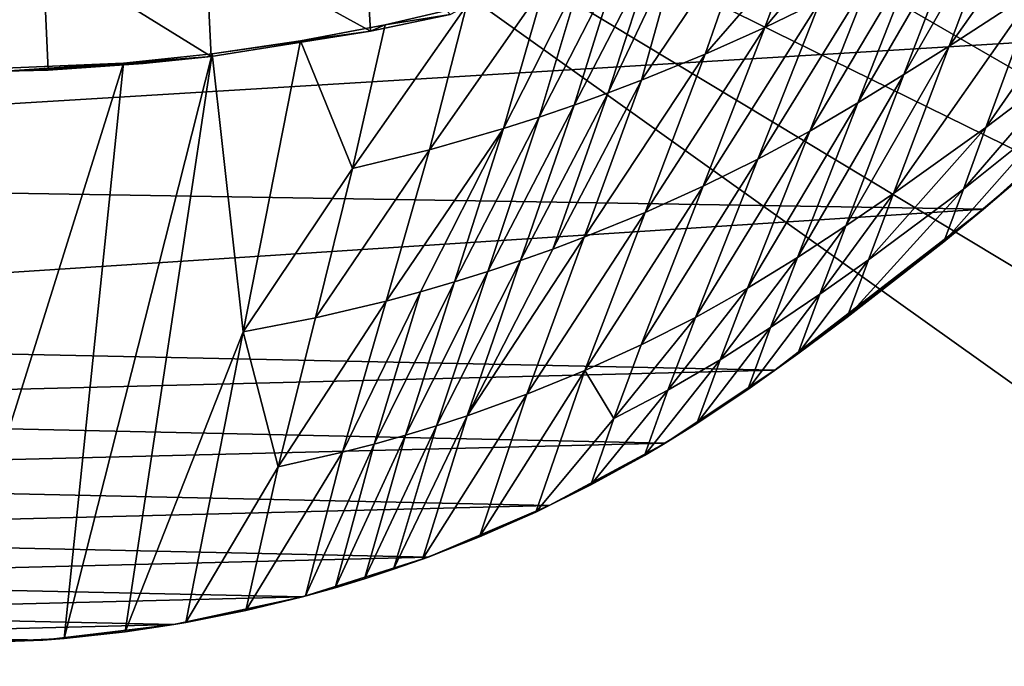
# Model space of a CAD drawing. Header units: metres. Extents: x -1004 to 0, y -808 to 0.
# Tile 80 of 116: x -394 to -226, y -256 to -145. Entities that reach past the tile are written whole.
import ezdxf

# ---------------------------------------------------------------- set-up
doc = ezdxf.new("R2010")
doc.units = ezdxf.units.M

msp = doc.modelspace()

# ---------------------------------------------------------------- linework, layer by layer
at = {"layer": 'top'}
for points in [[(-594.247375, -171.585114, 661.909546), (-196.308548, -147.470947, 662.541565), (-531.962463, -59.26767, 664.851257)], [(-196.308548, -147.470947, 662.541565), (-191.884094, -88.40519, 664.088562), (-531.962463, -59.26767, 664.851257)], [(-220.697571, -140.018784, 525.43927), (-235.636978, -149.734512, 511.679871), (-212.074219, -116.441025, 474.098572)], [(-235.636978, -149.734512, 511.679871), (-226.139175, -124.600067, 453.527283), (-212.074219, -116.441025, 474.098572)], [(-235.636978, -149.734512, 511.679871), (-243.335648, -154.588837, 504.898804), (-226.139175, -124.600067, 453.527283)], [(-243.335648, -154.588837, 504.898804), (-233.41658, -128.798019, 443.352081), (-226.139175, -124.600067, 453.527283)], [(-362.65152, -131.612823, 256.087219), (-335.602631, -127.759003, 261.909271), (-334.486603, -147.170731, 265.484619)], [(-335.602631, -127.759003, 261.909271), (-320.848877, -144.340042, 267.085724), (-334.486603, -147.170731, 265.484619)], [(-281.58197, -131.760941, 308.949493), (-268.853699, -126.936325, 320.339417), (-288.171051, -155.559418, 389.738251)], [(-288.171051, -155.559418, 389.738251), (-268.853699, -126.936325, 320.339417), (-277.294708, -151.106461, 397.275604)], [(-277.294708, -151.106461, 397.275604), (-268.853699, -126.936325, 320.339417), (-262.409515, -133.992126, 368.2547)], [(-262.409515, -133.992126, 368.2547), (-252.857254, -129.519943, 378.431458), (-267.085266, -146.541382, 405.423553)], [(-252.857254, -129.519943, 378.431458), (-257.581085, -141.950699, 414.153442), (-267.085266, -146.541382, 405.423553)], [(-243.335648, -154.588837, 504.898804), (-251.187073, -159.420471, 498.1828), (-233.41658, -128.798019, 443.352081)], [(-251.187073, -159.420471, 498.1828), (-240.855148, -133.044434, 433.242493), (-233.41658, -128.798019, 443.352081)], [(-220.697571, -140.018784, 525.43927), (-206.373169, -130.540009, 539.489563), (-229.320923, -163.596527, 576.779968)], [(-206.373169, -130.540009, 539.489563), (-214.077515, -152.068741, 583.932983), (-229.320923, -163.596527, 576.779968)], [(-390.462463, -133.661896, 253.394547), (-362.65152, -131.612823, 256.087219), (-361.70752, -151.482071, 259.95639)], [(-362.65152, -131.612823, 256.087219), (-334.486603, -147.170731, 265.484619), (-361.70752, -151.482071, 259.95639)], [(-285.968109, -133.307892, 305.463562), (-281.58197, -131.760941, 308.949493), (-293.847321, -157.717575, 386.20813)], [(-293.847321, -157.717575, 386.20813), (-281.58197, -131.760941, 308.949493), (-288.171051, -155.559418, 389.738251)], [(-418.364258, -133.888443, 253.016449), (-390.462463, -133.661896, 253.394547), (-417.660858, -154.146637, 256.569244)], [(-417.660858, -154.146637, 256.569244), (-390.462463, -133.661896, 253.394547), (-389.556183, -153.841599, 256.956024)], [(-390.462463, -133.661896, 253.394547), (-361.70752, -151.482071, 259.95639), (-389.556183, -153.841599, 256.956024)], [(-292.034332, -135.351196, 300.969238), (-285.968109, -133.307892, 305.463562), (-299.675751, -159.816452, 382.842499)], [(-299.675751, -159.816452, 382.842499), (-285.968109, -133.307892, 305.463562), (-293.847321, -157.717575, 386.20813)], [(-267.085266, -146.541382, 405.423553), (-277.294708, -151.106461, 397.275604), (-262.409515, -133.992126, 368.2547)], [(-251.187073, -159.420471, 498.1828), (-259.438324, -164.234497, 491.67627), (-240.855148, -133.044434, 433.242493)], [(-259.438324, -164.234497, 491.67627), (-248.823151, -137.42244, 423.436951), (-240.855148, -133.044434, 433.242493)], [(-298.282776, -137.34053, 296.705292), (-292.034332, -135.351196, 300.969238), (-305.651062, -161.845917, 379.645752)], [(-305.651062, -161.845917, 379.645752), (-292.034332, -135.351196, 300.969238), (-299.675751, -159.816452, 382.842499)], [(-304.706329, -139.264771, 292.67749), (-298.282776, -137.34053, 296.705292), (-311.7677, -163.796173, 376.622467)], [(-311.7677, -163.796173, 376.622467), (-298.282776, -137.34053, 296.705292), (-305.651062, -161.845917, 379.645752)], [(-259.438324, -164.234497, 491.67627), (-268.271698, -168.992706, 485.511444), (-248.823151, -137.42244, 423.436951)], [(-268.271698, -168.992706, 485.511444), (-257.581085, -141.950699, 414.153442), (-248.823151, -137.42244, 423.436951)], [(-318.046661, -142.872925, 285.35437), (-304.706329, -139.264771, 292.67749), (-324.400024, -167.423355, 371.116028)], [(-324.400024, -167.423355, 371.116028), (-304.706329, -139.264771, 292.67749), (-311.7677, -163.796173, 376.622467)], [(-229.320923, -163.596527, 576.779968), (-245.134796, -174.868958, 569.832458), (-220.697571, -140.018784, 525.43927)], [(-245.134796, -174.868958, 569.832458), (-235.636978, -149.734512, 511.679871), (-220.697571, -140.018784, 525.43927)], [(-331.990295, -146.086685, 279.045288), (-318.046661, -142.872925, 285.35437), (-337.517853, -170.628036, 366.363953)], [(-337.517853, -170.628036, 366.363953), (-318.046661, -142.872925, 285.35437), (-324.400024, -167.423355, 371.116028)], [(-318.046661, -142.872925, 285.35437), (-331.990295, -146.086685, 279.045288), (-320.848877, -144.340042, 267.085724)], [(-267.085266, -146.541382, 405.423553), (-257.581085, -141.950699, 414.153442), (-277.65741, -173.636124, 479.710083)], [(-257.581085, -141.950699, 414.153442), (-268.271698, -168.992706, 485.511444), (-277.65741, -173.636124, 479.710083)], [(-320.848877, -144.340042, 267.085724), (-331.990295, -146.086685, 279.045288), (-334.486603, -147.170731, 265.484619)], [(-346.455231, -148.818436, 273.79599), (-331.990295, -146.086685, 279.045288), (-337.517853, -170.628036, 366.363953)], [(-331.990295, -146.086685, 279.045288), (-346.455231, -148.818436, 273.79599), (-334.486603, -147.170731, 265.484619)], [(-229.7612, -177.557999, 661.75354), (-196.308548, -147.470947, 662.541565), (-594.247375, -171.585114, 661.909546)], [(-334.486603, -147.170731, 265.484619), (-361.534515, -151.034119, 269.596375), (-361.70752, -151.482071, 259.95639)], [(-334.486603, -147.170731, 265.484619), (-346.455231, -148.818436, 273.79599), (-361.534515, -151.034119, 269.596375)], [(-277.65741, -173.636124, 479.710083), (-287.564789, -178.109467, 474.292084), (-267.085266, -146.541382, 405.423553)], [(-287.564789, -178.109467, 474.292084), (-277.294708, -151.106461, 397.275604), (-267.085266, -146.541382, 405.423553)], [(-229.7612, -177.557999, 661.75354), (-204.886765, -155.62587, 628.364929), (-196.308548, -147.470947, 662.541565)], [(-361.534515, -151.034119, 269.596375), (-346.455231, -148.818436, 273.79599), (-356.24649, -198.476288, 451.07196)], [(-346.455231, -148.818436, 273.79599), (-337.517853, -170.628036, 366.363953), (-356.24649, -198.476288, 451.07196)], [(-376.390991, -249.726334, 628.364929), (-386.80661, -250.868378, 628.364929), (-361.534515, -151.034119, 269.596375)], [(-361.534515, -151.034119, 269.596375), (-386.80661, -250.868378, 628.364929), (-376.64209, -152.629639, 266.606384)], [(-361.534515, -151.034119, 269.596375), (-376.64209, -152.629639, 266.606384), (-361.70752, -151.482071, 259.95639)], [(-356.24649, -198.476288, 451.07196), (-376.390991, -249.726334, 628.364929), (-361.534515, -151.034119, 269.596375)], [(-287.564789, -178.109467, 474.292084), (-297.964905, -182.358246, 469.277496), (-277.294708, -151.106461, 397.275604)], [(-297.964905, -182.358246, 469.277496), (-288.171051, -155.559418, 389.738251), (-277.294708, -151.106461, 397.275604)], [(-245.134796, -174.868958, 569.832458), (-253.254715, -180.379639, 566.445557), (-235.636978, -149.734512, 511.679871)], [(-253.254715, -180.379639, 566.445557), (-243.335648, -154.588837, 504.898804), (-235.636978, -149.734512, 511.679871)], [(-376.64209, -152.629639, 266.606384), (-407.738159, -251.781006, 628.364929), (-407.743011, -153.945282, 264.157867)], [(-376.64209, -152.629639, 266.606384), (-407.743011, -153.945282, 264.157867), (-396.987854, -154.023972, 259.044495)], [(-386.80661, -250.868378, 628.364929), (-407.738159, -251.781006, 628.364929), (-376.64209, -152.629639, 266.606384)], [(-376.64209, -152.629639, 266.606384), (-396.987854, -154.023972, 259.044495), (-373.298859, -152.689178, 259.044342)], [(-373.298859, -152.689178, 259.044342), (-396.987854, -154.023972, 259.044495), (-389.556183, -153.841599, 256.956024)], [(-389.556183, -153.841599, 256.956024), (-361.70752, -151.482071, 259.95639), (-373.298859, -152.689178, 259.044342)], [(-361.70752, -151.482071, 259.95639), (-376.64209, -152.629639, 266.606384), (-373.298859, -152.689178, 259.044342)], [(-217.518082, -161.5979, 606.151123), (-233.187958, -174.116196, 602.526611), (-214.077515, -152.068741, 583.932983)], [(-214.077515, -152.068741, 583.932983), (-233.187958, -174.116196, 602.526611), (-229.320923, -163.596527, 576.779968)], [(-396.987854, -154.023972, 259.044495), (-417.660858, -154.146637, 256.569244), (-389.556183, -153.841599, 256.956024)], [(-253.254715, -180.379639, 566.445557), (-261.519012, -185.796509, 563.123108), (-243.335648, -154.588837, 504.898804)], [(-261.519012, -185.796509, 563.123108), (-251.187073, -159.420471, 498.1828), (-243.335648, -154.588837, 504.898804)], [(-297.964905, -182.358246, 469.277496), (-303.340729, -184.381866, 466.928101), (-288.171051, -155.559418, 389.738251)], [(-303.340729, -184.381866, 466.928101), (-293.847321, -157.717575, 386.20813), (-288.171051, -155.559418, 389.738251)], [(-220.464706, -169.644821, 628.364929), (-204.886765, -155.62587, 628.364929), (-229.7612, -177.557999, 661.75354)], [(-299.675751, -159.816452, 382.842499), (-293.847321, -157.717575, 386.20813), (-308.828735, -186.329651, 464.687714)], [(-293.847321, -157.717575, 386.20813), (-303.340729, -184.381866, 466.928101), (-308.828735, -186.329651, 464.687714)], [(-261.519012, -185.796509, 563.123108), (-270.053497, -191.046555, 559.915588), (-251.187073, -159.420471, 498.1828)], [(-270.053497, -191.046555, 559.915588), (-259.438324, -164.234497, 491.67627), (-251.187073, -159.420471, 498.1828)], [(-308.828735, -186.329651, 464.687714), (-314.425079, -188.19519, 462.559357), (-299.675751, -159.816452, 382.842499)], [(-314.425079, -188.19519, 462.559357), (-305.651062, -161.845917, 379.645752), (-299.675751, -159.816452, 382.842499)], [(-311.7677, -163.796173, 376.622467), (-305.651062, -161.845917, 379.645752), (-320.125671, -189.972321, 460.546112)], [(-305.651062, -161.845917, 379.645752), (-314.425079, -188.19519, 462.559357), (-320.125671, -189.972321, 460.546112)], [(-220.464706, -169.644821, 628.364929), (-236.521408, -183.112808, 628.364929), (-217.518082, -161.5979, 606.151123)], [(-217.518082, -161.5979, 606.151123), (-236.521408, -183.112808, 628.364929), (-233.187958, -174.116196, 602.526611)], [(-324.400024, -167.423355, 371.116028), (-311.7677, -163.796173, 376.622467), (-331.821442, -193.238998, 456.878143)], [(-331.821442, -193.238998, 456.878143), (-311.7677, -163.796173, 376.622467), (-325.926025, -191.65538, 458.651245)], [(-311.7677, -163.796173, 376.622467), (-320.125671, -189.972321, 460.546112), (-325.926025, -191.65538, 458.651245)], [(-270.053497, -191.046555, 559.915588), (-278.96228, -196.034698, 556.869385), (-259.438324, -164.234497, 491.67627)], [(-278.96228, -196.034698, 556.869385), (-268.271698, -168.992706, 485.511444), (-259.438324, -164.234497, 491.67627)], [(-233.187958, -174.116196, 602.526611), (-249.386047, -186.188202, 599.027466), (-229.320923, -163.596527, 576.779968)], [(-229.320923, -163.596527, 576.779968), (-249.386047, -186.188202, 599.027466), (-245.134796, -174.868958, 569.832458)], [(-337.517853, -170.628036, 366.363953), (-324.400024, -167.423355, 371.116028), (-343.876801, -196.086746, 453.71109)], [(-343.876801, -196.086746, 453.71109), (-324.400024, -167.423355, 371.116028), (-331.821442, -193.238998, 456.878143)], [(-277.65741, -173.636124, 479.710083), (-268.271698, -168.992706, 485.511444), (-288.229553, -200.730835, 553.996582)], [(-268.271698, -168.992706, 485.511444), (-278.96228, -196.034698, 556.869385), (-288.229553, -200.730835, 553.996582)], [(-236.521408, -183.112808, 628.364929), (-220.464706, -169.644821, 628.364929), (-229.7612, -177.557999, 661.75354)], [(-356.24649, -198.476288, 451.07196), (-337.517853, -170.628036, 366.363953), (-343.876801, -196.086746, 453.71109)], [(-558.485962, -198.901932, 661.194153), (-229.7612, -177.557999, 661.75354), (-594.247375, -171.585114, 661.909546)], [(-288.229553, -200.730835, 553.996582), (-297.834869, -205.112473, 551.308533), (-277.65741, -173.636124, 479.710083)], [(-297.834869, -205.112473, 551.308533), (-287.564789, -178.109467, 474.292084), (-277.65741, -173.636124, 479.710083)], [(-249.386047, -186.188202, 599.027466), (-257.680145, -192.047394, 597.335327), (-245.134796, -174.868958, 569.832458)], [(-245.134796, -174.868958, 569.832458), (-257.680145, -192.047394, 597.335327), (-253.254715, -180.379639, 566.445557)], [(-236.521408, -183.112808, 628.364929), (-253.040115, -196.009888, 628.364929), (-233.187958, -174.116196, 602.526611)], [(-233.187958, -174.116196, 602.526611), (-253.040115, -196.009888, 628.364929), (-249.386047, -186.188202, 599.027466)], [(-265.374725, -205.054779, 661.033325), (-229.7612, -177.557999, 661.75354), (-558.485962, -198.901932, 661.194153)], [(-297.834869, -205.112473, 551.308533), (-307.758789, -209.157074, 548.816711), (-287.564789, -178.109467, 474.292084)], [(-307.758789, -209.157074, 548.816711), (-297.964905, -182.358246, 469.277496), (-287.564789, -178.109467, 474.292084)], [(-236.521408, -183.112808, 628.364929), (-229.7612, -177.557999, 661.75354), (-265.374725, -205.054779, 661.033325)], [(-257.680145, -192.047394, 597.335327), (-266.10614, -197.781754, 595.6875), (-253.254715, -180.379639, 566.445557)], [(-253.254715, -180.379639, 566.445557), (-266.10614, -197.781754, 595.6875), (-261.519012, -185.796509, 563.123108)], [(-307.758789, -209.157074, 548.816711), (-317.98175, -212.84285, 546.532959), (-297.964905, -182.358246, 469.277496)], [(-317.98175, -212.84285, 546.532959), (-303.340729, -184.381866, 466.928101), (-297.964905, -182.358246, 469.277496)], [(-253.040115, -196.009888, 628.364929), (-236.521408, -183.112808, 628.364929), (-265.374725, -205.054779, 661.033325)], [(-308.828735, -186.329651, 464.687714), (-303.340729, -184.381866, 466.928101), (-317.98175, -212.84285, 546.532959)], [(-317.98175, -212.84285, 546.532959), (-323.199097, -214.544464, 545.472961), (-308.828735, -186.329651, 464.687714)], [(-323.199097, -214.544464, 545.472961), (-314.425079, -188.19519, 462.559357), (-308.828735, -186.329651, 464.687714)], [(-266.10614, -197.781754, 595.6875), (-274.748993, -203.292419, 594.100891), (-261.519012, -185.796509, 563.123108)], [(-261.519012, -185.796509, 563.123108), (-274.748993, -203.292419, 594.100891), (-270.053497, -191.046555, 559.915588)], [(-253.040115, -196.009888, 628.364929), (-261.46463, -202.241974, 628.364929), (-249.386047, -186.188202, 599.027466)], [(-249.386047, -186.188202, 599.027466), (-261.46463, -202.241974, 628.364929), (-257.680145, -192.047394, 597.335327)], [(-320.125671, -189.972321, 460.546112), (-314.425079, -188.19519, 462.559357), (-328.483612, -216.148453, 544.469727)], [(-314.425079, -188.19519, 462.559357), (-323.199097, -214.544464, 545.472961), (-328.483612, -216.148453, 544.469727)], [(-325.926025, -191.65538, 458.651245), (-320.125671, -189.972321, 460.546112), (-333.832489, -217.652527, 543.524902)], [(-320.125671, -189.972321, 460.546112), (-328.483612, -216.148453, 544.469727), (-333.832489, -217.652527, 543.524902)], [(-333.832489, -217.652527, 543.524902), (-339.242859, -219.054657, 542.640259), (-325.926025, -191.65538, 458.651245)], [(-339.242859, -219.054657, 542.640259), (-331.821442, -193.238998, 456.878143), (-325.926025, -191.65538, 458.651245)], [(-274.748993, -203.292419, 594.100891), (-283.686127, -208.465439, 592.59137), (-270.053497, -191.046555, 559.915588)], [(-270.053497, -191.046555, 559.915588), (-283.686127, -208.465439, 592.59137), (-278.96228, -196.034698, 556.869385)], [(-343.876801, -196.086746, 453.71109), (-331.821442, -193.238998, 456.878143), (-350.235718, -221.545441, 541.058167)], [(-331.821442, -193.238998, 456.878143), (-339.242859, -219.054657, 542.640259), (-350.235718, -221.545441, 541.058167)], [(-261.46463, -202.241974, 628.364929), (-269.998688, -208.323685, 628.364929), (-257.680145, -192.047394, 597.335327)], [(-257.680145, -192.047394, 597.335327), (-269.998688, -208.323685, 628.364929), (-266.10614, -197.781754, 595.6875)], [(-343.876801, -196.086746, 453.71109), (-350.235718, -221.545441, 541.058167), (-356.24649, -198.476288, 451.07196)], [(-283.686127, -208.465439, 592.59137), (-292.905304, -213.280106, 591.165405), (-278.96228, -196.034698, 556.869385)], [(-278.96228, -196.034698, 556.869385), (-292.905304, -213.280106, 591.165405), (-288.229553, -200.730835, 553.996582)], [(-265.374725, -205.054779, 661.033325), (-261.46463, -202.241974, 628.364929), (-253.040115, -196.009888, 628.364929)], [(-366.035156, -248.130508, 628.364929), (-376.390991, -249.726334, 628.364929), (-356.24649, -198.476288, 451.07196)], [(-350.235718, -221.545441, 541.058167), (-366.035156, -248.130508, 628.364929), (-356.24649, -198.476288, 451.07196)], [(-269.998688, -208.323685, 628.364929), (-278.710022, -214.146118, 628.364929), (-266.10614, -197.781754, 595.6875)], [(-266.10614, -197.781754, 595.6875), (-278.710022, -214.146118, 628.364929), (-274.748993, -203.292419, 594.100891)], [(-540.131531, -211.915665, 660.853333), (-265.374725, -205.054779, 661.033325), (-558.485962, -198.901932, 661.194153)], [(-292.905304, -213.280106, 591.165405), (-297.834869, -205.112473, 551.308533), (-288.229553, -200.730835, 553.996582)], [(-278.710022, -214.146118, 628.364929), (-287.664154, -219.587906, 628.364929), (-274.748993, -203.292419, 594.100891)], [(-274.748993, -203.292419, 594.100891), (-287.664154, -219.587906, 628.364929), (-283.686127, -208.465439, 592.59137)], [(-269.998688, -208.323685, 628.364929), (-261.46463, -202.241974, 628.364929), (-265.374725, -205.054779, 661.033325)], [(-284.117157, -217.49707, 660.707458), (-265.374725, -205.054779, 661.033325), (-540.131531, -211.915665, 660.853333)], [(-306.244751, -229.269318, 628.364929), (-315.83429, -233.492493, 628.364929), (-297.834869, -205.112473, 551.308533)], [(-297.834869, -205.112473, 551.308533), (-315.83429, -233.492493, 628.364929), (-307.758789, -209.157074, 548.816711)], [(-292.905304, -213.280106, 591.165405), (-306.244751, -229.269318, 628.364929), (-297.834869, -205.112473, 551.308533)], [(-284.117157, -217.49707, 660.707458), (-269.998688, -208.323685, 628.364929), (-265.374725, -205.054779, 661.033325)], [(-287.664154, -219.587906, 628.364929), (-296.848663, -224.631653, 628.364929), (-283.686127, -208.465439, 592.59137)], [(-283.686127, -208.465439, 592.59137), (-296.848663, -224.631653, 628.364929), (-292.905304, -213.280106, 591.165405)], [(-278.710022, -214.146118, 628.364929), (-269.998688, -208.323685, 628.364929), (-284.117157, -217.49707, 660.707458)], [(-315.83429, -233.492493, 628.364929), (-325.59903, -237.293045, 628.364929), (-307.758789, -209.157074, 548.816711)], [(-307.758789, -209.157074, 548.816711), (-325.59903, -237.293045, 628.364929), (-317.98175, -212.84285, 546.532959)], [(-520.812561, -223.441391, 660.551514), (-284.117157, -217.49707, 660.707458), (-540.131531, -211.915665, 660.853333)], [(-325.59903, -237.293045, 628.364929), (-330.541382, -239.032288, 628.364929), (-317.98175, -212.84285, 546.532959)], [(-317.98175, -212.84285, 546.532959), (-330.541382, -239.032288, 628.364929), (-323.199097, -214.544464, 545.472961)], [(-296.848663, -224.631653, 628.364929), (-306.244751, -229.269318, 628.364929), (-292.905304, -213.280106, 591.165405)], [(-330.541382, -239.032288, 628.364929), (-335.52066, -240.662857, 628.364929), (-323.199097, -214.544464, 545.472961)], [(-323.199097, -214.544464, 545.472961), (-335.52066, -240.662857, 628.364929), (-328.483612, -216.148453, 544.469727)], [(-287.664154, -219.587906, 628.364929), (-278.710022, -214.146118, 628.364929), (-284.117157, -217.49707, 660.707458)], [(-335.52066, -240.662857, 628.364929), (-340.534454, -242.18396, 628.364929), (-328.483612, -216.148453, 544.469727)], [(-328.483612, -216.148453, 544.469727), (-340.534454, -242.18396, 628.364929), (-333.832489, -217.652527, 543.524902)], [(-303.921326, -228.169846, 660.427917), (-284.117157, -217.49707, 660.707458), (-520.812561, -223.441391, 660.551514)], [(-340.534454, -242.18396, 628.364929), (-345.580353, -243.595032, 628.364929), (-333.832489, -217.652527, 543.524902)], [(-333.832489, -217.652527, 543.524902), (-345.580353, -243.595032, 628.364929), (-339.242859, -219.054657, 542.640259)], [(-287.664154, -219.587906, 628.364929), (-284.117157, -217.49707, 660.707458), (-303.921326, -228.169846, 660.427917)], [(-345.580353, -243.595032, 628.364929), (-355.758484, -246.085342, 628.364929), (-339.242859, -219.054657, 542.640259)], [(-339.242859, -219.054657, 542.640259), (-355.758484, -246.085342, 628.364929), (-350.235718, -221.545441, 541.058167)], [(-296.848663, -224.631653, 628.364929), (-287.664154, -219.587906, 628.364929), (-303.921326, -228.169846, 660.427917)], [(-355.758484, -246.085342, 628.364929), (-366.035156, -248.130508, 628.364929), (-350.235718, -221.545441, 541.058167)], [(-500.497192, -233.107132, 660.29834), (-303.921326, -228.169846, 660.427917), (-520.812561, -223.441391, 660.551514)], [(-303.921326, -228.169846, 660.427917), (-306.244751, -229.269318, 628.364929), (-296.848663, -224.631653, 628.364929)], [(-324.638794, -236.940872, 660.198181), (-303.921326, -228.169846, 660.427917), (-500.497192, -233.107132, 660.29834)], [(-324.638794, -236.940872, 660.198181), (-315.83429, -233.492493, 628.364929), (-303.921326, -228.169846, 660.427917)], [(-315.83429, -233.492493, 628.364929), (-306.244751, -229.269318, 628.364929), (-303.921326, -228.169846, 660.427917)], [(-479.36441, -240.827759, 660.096191), (-324.638794, -236.940872, 660.198181), (-500.497192, -233.107132, 660.29834)], [(-324.638794, -236.940872, 660.198181), (-325.59903, -237.293045, 628.364929), (-315.83429, -233.492493, 628.364929)], [(-346.087494, -243.732101, 660.020264), (-324.638794, -236.940872, 660.198181), (-479.36441, -240.827759, 660.096191)], [(-335.52066, -240.662857, 628.364929), (-324.638794, -236.940872, 660.198181), (-346.087494, -243.732101, 660.020264)], [(-335.52066, -240.662857, 628.364929), (-330.541382, -239.032288, 628.364929), (-324.638794, -236.940872, 660.198181)], [(-330.541382, -239.032288, 628.364929), (-325.59903, -237.293045, 628.364929), (-324.638794, -236.940872, 660.198181)], [(-457.592987, -246.536331, 659.946716), (-346.087494, -243.732101, 660.020264), (-479.36441, -240.827759, 660.096191)], [(-340.534454, -242.18396, 628.364929), (-335.52066, -240.662857, 628.364929), (-346.087494, -243.732101, 660.020264)], [(-346.087494, -243.732101, 660.020264), (-345.580353, -243.595032, 628.364929), (-340.534454, -242.18396, 628.364929)], [(-368.080811, -248.485947, 659.895752), (-346.087494, -243.732101, 660.020264), (-457.592987, -246.536331, 659.946716)], [(-368.080811, -248.485947, 659.895752), (-355.758484, -246.085342, 628.364929), (-346.087494, -243.732101, 660.020264)], [(-355.758484, -246.085342, 628.364929), (-345.580353, -243.595032, 628.364929), (-346.087494, -243.732101, 660.020264)], [(-435.383087, -250.178894, 659.851318), (-368.080811, -248.485947, 659.895752), (-457.592987, -246.536331, 659.946716)], [(-368.080811, -248.485947, 659.895752), (-366.035156, -248.130508, 628.364929), (-355.758484, -246.085342, 628.364929)], [(-390.429749, -251.158157, 659.825745), (-368.080811, -248.485947, 659.895752), (-435.383087, -250.178894, 659.851318)], [(-390.429749, -251.158157, 659.825745), (-376.390991, -249.726334, 628.364929), (-368.080811, -248.485947, 659.895752)], [(-376.390991, -249.726334, 628.364929), (-366.035156, -248.130508, 628.364929), (-368.080811, -248.485947, 659.895752)], [(-412.92926, -251.724091, 659.810852), (-390.429749, -251.158157, 659.825745), (-435.383087, -250.178894, 659.851318)], [(-386.80661, -250.868378, 628.364929), (-376.390991, -249.726334, 628.364929), (-390.429749, -251.158157, 659.825745)], [(-407.738159, -251.781006, 628.364929), (-390.429749, -251.158157, 659.825745), (-412.92926, -251.724091, 659.810852)], [(-407.738159, -251.781006, 628.364929), (-386.80661, -250.868378, 628.364929), (-390.429749, -251.158157, 659.825745)]]:
    msp.add_3dface(points, dxfattribs=at)
at = {"layer": 'top0123413'}
for points in [[(-10, -10, 90), (-502.018646, -625.846375, 90), (-994.037292, -10, 90)], [(-494.003571, -626.560364, 90), (-502.018646, -625.846375, 90), (-10, -10, 90)], [(-485.779327, -628.854126, 90), (-494.003571, -626.560364, 90), (-10, -10, 90)], [(-477.800262, -632.855408, 90), (-485.779327, -628.854126, 90), (-10, -10, 90)], [(-10, -10, 90), (-470.61264, -638.481506, 90), (-477.800262, -632.855408, 90)], [(-217.024689, -763.271118, 90), (-470.61264, -638.481506, 90), (-10, -10, 90)], [(-211.891357, -69.16288, 118.815819), (-261.255157, -72.276657, 118.761467), (-70.201569, -166.471344, 117.117294)], [(-261.255157, -72.276657, 118.761467), (-310.910522, -74.838074, 118.716759), (-67.634972, -207.468338, 116.401688)], [(-70.201569, -166.471344, 117.117294), (-261.255157, -72.276657, 118.761467), (-67.634972, -207.468338, 116.401688)], [(-310.910522, -74.838074, 118.716759), (-357.917725, -76.72718, 118.683784), (-65.746979, -245.352539, 115.740417)], [(-67.634972, -207.468338, 116.401688), (-310.910522, -74.838074, 118.716759), (-65.746979, -245.352539, 115.740417)], [(-65.746979, -245.352539, 115.740417), (-357.917725, -76.72718, 118.683784), (-406.245697, -78.120522, 118.659462)], [(-406.245697, -78.120522, 118.659462), (-490.16217, -606.131226, 109.443001), (-63.32338, -322.340668, 114.396584)], [(-63.32338, -322.340668, 114.396584), (-64.29863, -283.87738, 115.067963), (-406.245697, -78.120522, 118.659462)], [(-64.29863, -283.87738, 115.067963), (-65.746979, -245.352539, 115.740417), (-406.245697, -78.120522, 118.659462)]]:
    msp.add_3dface(points, dxfattribs=at)

doc.saveas('drawing.dxf')
